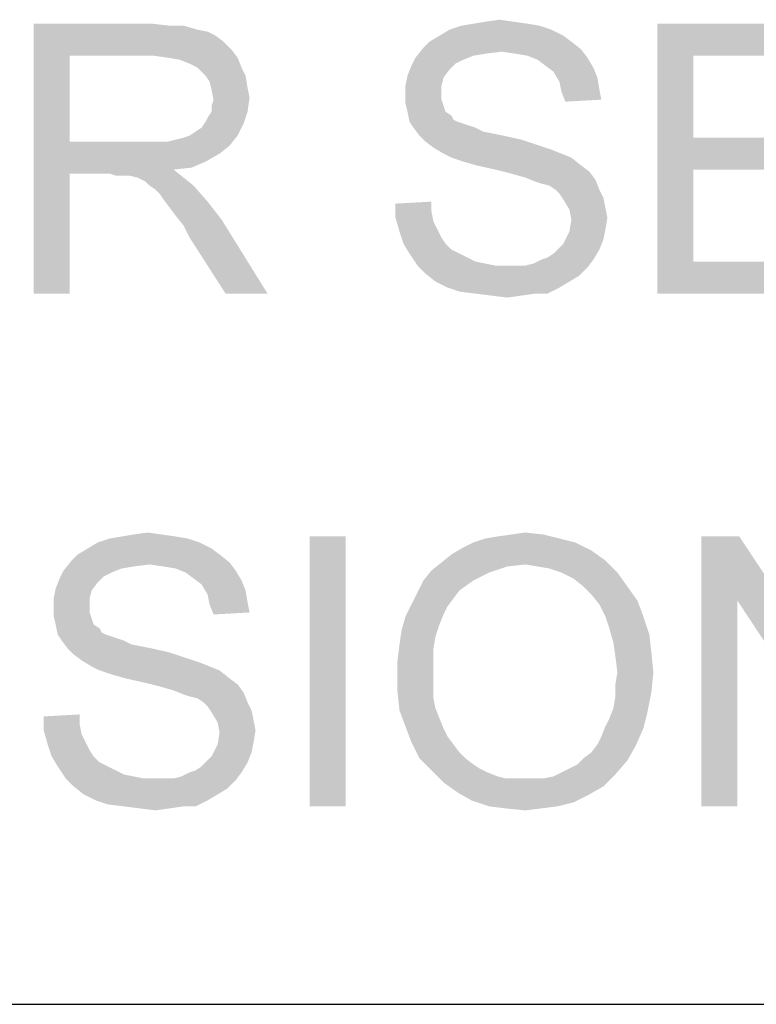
# Model space of a CAD drawing. Extents: x 0 to 1189, y 0 to 841.
# Tile 42 of 125: x 950 to 958, y 40 to 51. Entities that reach past the tile are written whole.
import ezdxf

# ---------------------------------------------------------------- set-up
doc = ezdxf.new("R2010")
doc.units = 0
doc.header["$LTSCALE"] = 65.395
doc.header["$MEASUREMENT"] = 0
doc.layers.get('0').update_dxf_attribs({"linetype": 'CONTINUOUS'})

msp = doc.modelspace()

# ---------------------------------------------------------------- linework, layer by layer
at = {"linetype": 'Continuous'}
for q in [(1160, 40), (1037, 40), (1174, 40)]:
    msp.add_line((909, 40), q, dxfattribs=at)
for points in [[(950.31111, 50.9), (951.62222, 50.9), (950.71111, 50.54444)], [(950.71111, 50.54444), (950.31111, 47.9), (950.31111, 50.9)], [(951.62222, 50.9), (951.82222, 50.87778), (950.71111, 50.54444)], [(955.8, 50.9), (955.06667, 50.87778), (955.2, 50.9)], [(955.06667, 50.87778), (955.8, 50.9), (955.93333, 50.87778)], [(955.64444, 50.92222), (955.2, 50.9), (955.33333, 50.92222)], [(955.2, 50.9), (955.64444, 50.92222), (955.8, 50.9)], [(955.33333, 50.92222), (955.48889, 50.94444), (955.64444, 50.92222)], [(957.24444, 50.9), (959.4, 50.9), (957.64444, 50.54444)], [(957.64444, 50.54444), (957.24444, 47.9), (957.24444, 50.9)], [(957.64444, 50.54444), (959.4, 50.9), (959.4, 50.54444)], [(951.97778, 50.87778), (952.13333, 50.83333), (950.71111, 50.54444)], [(951.82222, 50.87778), (951.97778, 50.87778), (950.71111, 50.54444)], [(952.13333, 50.83333), (952.24444, 50.81111), (950.71111, 50.54444)], [(952.24444, 50.81111), (952.33333, 50.76667), (950.71111, 50.54444)], [(956.06667, 50.83333), (954.82222, 50.76667), (954.93333, 50.83333)], [(954.82222, 50.76667), (956.06667, 50.83333), (956.2, 50.76667)], [(955.93333, 50.87778), (954.93333, 50.83333), (955.06667, 50.87778)], [(954.93333, 50.83333), (955.93333, 50.87778), (956.06667, 50.83333)], [(952.33333, 50.76667), (952.42222, 50.7), (950.71111, 50.54444)], [(952.42222, 50.7), (952.51111, 50.61111), (950.71111, 50.54444)], [(956.28889, 50.7), (954.64444, 50.63333), (954.71111, 50.7)], [(954.64444, 50.63333), (956.28889, 50.7), (956.4, 50.61111)], [(956.2, 50.76667), (954.71111, 50.7), (954.82222, 50.76667)], [(954.71111, 50.7), (956.2, 50.76667), (956.28889, 50.7)], [(951.64444, 50.54444), (950.71111, 50.54444), (952.51111, 50.61111)], [(951.8, 50.52222), (951.64444, 50.54444), (952.51111, 50.61111)], [(951.8, 50.52222), (952.51111, 50.61111), (952.57778, 50.52222)], [(955.51111, 50.58889), (954.55556, 50.52222), (954.64444, 50.63333)], [(955.51111, 50.58889), (955.33333, 50.56667), (954.55556, 50.52222)], [(955.33333, 50.56667), (955.2, 50.54444), (954.55556, 50.52222)], [(954.64444, 50.63333), (956.4, 50.61111), (955.51111, 50.58889)], [(955.66667, 50.56667), (955.51111, 50.58889), (956.4, 50.61111)], [(955.8, 50.54444), (955.66667, 50.56667), (956.4, 50.61111)], [(955.8, 50.54444), (956.4, 50.61111), (956.46667, 50.52222)], [(950.71111, 50.54444), (950.71111, 49.58889), (950.31111, 47.9)], [(952.57778, 50.52222), (951.93333, 50.5), (951.8, 50.52222)], [(952.04444, 50.45556), (951.93333, 50.5), (952.57778, 50.52222)], [(952.13333, 50.41111), (952.04444, 50.45556), (952.57778, 50.52222)], [(952.13333, 50.41111), (952.57778, 50.52222), (952.62222, 50.41111)], [(955.08889, 50.5), (954.51111, 50.43333), (954.55556, 50.52222)], [(955.08889, 50.5), (955, 50.45556), (954.51111, 50.43333)], [(954.51111, 50.43333), (955, 50.45556), (954.93333, 50.38889)], [(954.55556, 50.52222), (955.2, 50.54444), (955.08889, 50.5)], [(956.46667, 50.52222), (955.91111, 50.5), (955.8, 50.54444)], [(956, 50.43333), (955.91111, 50.5), (956.46667, 50.52222)], [(956, 50.43333), (956.46667, 50.52222), (956.53333, 50.41111)], [(957.64444, 50.54444), (957.64444, 49.63333), (957.24444, 47.9)], [(952.62222, 50.41111), (952.22222, 50.32222), (952.13333, 50.41111)], [(952.22222, 50.32222), (952.62222, 50.41111), (952.66667, 50.32222)], [(954.93333, 50.38889), (954.46667, 50.32222), (954.51111, 50.43333)], [(954.46667, 50.32222), (954.93333, 50.38889), (954.86667, 50.3)], [(956.53333, 50.41111), (956.08889, 50.36667), (956, 50.43333)], [(956.08889, 50.36667), (956.53333, 50.41111), (956.57778, 50.3)], [(956.57778, 50.3), (956.15556, 50.25556), (956.08889, 50.36667)], [(952.66667, 50.32222), (952.26667, 50.25556), (952.22222, 50.32222)], [(952.26667, 50.25556), (952.66667, 50.32222), (952.68889, 50.18889)], [(952.68889, 50.18889), (952.28889, 50.16667), (952.26667, 50.25556)], [(954.86667, 50.3), (954.44444, 50.21111), (954.46667, 50.32222)], [(954.44444, 50.21111), (954.86667, 50.3), (954.84444, 50.21111)], [(956.15556, 50.25556), (956.57778, 50.3), (956.6, 50.16667)], [(956.6, 50.16667), (956.17778, 50.14444), (956.15556, 50.25556)], [(952.28889, 50.16667), (952.68889, 50.18889), (952.71111, 50.07778)], [(952.71111, 50.07778), (952.31111, 50.05556), (952.28889, 50.16667)], [(954.84444, 50.21111), (954.84444, 50.12222), (954.44444, 50.1)], [(954.84444, 50.21111), (954.44444, 50.1), (954.44444, 50.21111)], [(956.17778, 50.14444), (956.6, 50.16667), (956.62222, 50.05556)], [(956.62222, 50.05556), (956.22222, 50.03333), (956.17778, 50.14444)], [(952.28889, 49.98889), (952.31111, 50.05556), (952.71111, 50.07778)], [(952.28889, 49.92222), (952.28889, 49.98889), (952.71111, 50.07778)], [(952.28889, 49.92222), (952.71111, 50.07778), (952.68889, 49.92222)], [(954.44444, 50.1), (954.84444, 50.12222), (954.84444, 50.05556)], [(954.84444, 50.05556), (954.44444, 50.01111), (954.44444, 50.1)], [(954.44444, 50.01111), (954.84444, 50.05556), (954.86667, 49.98889)], [(952.22222, 49.81111), (952.24444, 49.85556), (952.68889, 49.92222)], [(952.22222, 49.81111), (952.68889, 49.92222), (952.64444, 49.78889)], [(952.68889, 49.92222), (952.24444, 49.85556), (952.28889, 49.92222)], [(954.86667, 49.98889), (954.46667, 49.92222), (954.44444, 50.01111)], [(954.46667, 49.92222), (954.86667, 49.98889), (954.88889, 49.92222)], [(954.88889, 49.92222), (954.48889, 49.81111), (954.46667, 49.92222)], [(954.88889, 49.92222), (954.95556, 49.87778), (954.48889, 49.81111)], [(952.64444, 49.78889), (952.17778, 49.74444), (952.22222, 49.81111)], [(954.95556, 49.87778), (954.97778, 49.83333), (954.48889, 49.81111)], [(954.48889, 49.81111), (954.97778, 49.83333), (955.02222, 49.81111)], [(955.02222, 49.81111), (954.53333, 49.74444), (954.48889, 49.81111)], [(955.02222, 49.81111), (955.08889, 49.78889), (954.53333, 49.74444)], [(952.04444, 49.65556), (952.11111, 49.7), (952.64444, 49.78889)], [(952.04444, 49.65556), (952.64444, 49.78889), (952.57778, 49.65556)], [(952.11111, 49.7), (952.17778, 49.74444), (952.64444, 49.78889)], [(955.08889, 49.78889), (955.15556, 49.76667), (954.53333, 49.74444)], [(954.53333, 49.74444), (955.15556, 49.76667), (955.22222, 49.74444)], [(955.22222, 49.74444), (954.6, 49.65555), (954.53333, 49.74444)], [(955.22222, 49.74444), (955.31111, 49.7), (954.6, 49.65555)], [(955.31111, 49.7), (955.42222, 49.67778), (954.6, 49.65555)], [(950.71111, 49.58889), (950.71111, 49.23333), (950.31111, 47.9)], [(951.8, 49.58889), (952.48889, 49.54444), (950.71111, 49.23333)], [(951.68889, 49.58889), (951.8, 49.58889), (950.71111, 49.23333)], [(951.55556, 49.58889), (951.68889, 49.58889), (950.71111, 49.23333)], [(950.71111, 49.58889), (951.55556, 49.58889), (950.71111, 49.23333)], [(951.8, 49.58889), (951.88889, 49.61111), (952.57778, 49.65556)], [(951.8, 49.58889), (952.57778, 49.65556), (952.48889, 49.54444)], [(951.88889, 49.61111), (951.97778, 49.63333), (952.57778, 49.65556)], [(952.57778, 49.65556), (951.97778, 49.63333), (952.04444, 49.65556)], [(954.6, 49.65555), (955.42222, 49.67778), (955.53333, 49.65555)], [(955.53333, 49.65555), (954.66667, 49.58889), (954.6, 49.65555)], [(955.53333, 49.65555), (955.73333, 49.61111), (954.66667, 49.58889)], [(954.66667, 49.58889), (955.73333, 49.61111), (955.93333, 49.54444)], [(955.93333, 49.54444), (954.75556, 49.52222), (954.66667, 49.58889)], [(957.64444, 49.63333), (957.64444, 49.27778), (957.24444, 47.9)], [(957.64444, 49.27778), (959.28889, 49.63333), (959.28889, 49.27778)], [(957.64444, 49.63333), (959.28889, 49.63333), (957.64444, 49.27778)], [(952.48889, 49.54444), (952.37778, 49.45556), (950.71111, 49.23333)], [(954.75556, 49.52222), (955.93333, 49.54444), (956.06667, 49.5)], [(956.06667, 49.5), (954.86667, 49.45556), (954.75556, 49.52222)], [(954.86667, 49.45556), (956.06667, 49.5), (956.17778, 49.45556)], [(952.37778, 49.45556), (952.22222, 49.36667), (950.71111, 49.23333)], [(952.22222, 49.36667), (952.06667, 49.3), (950.71111, 49.23333)], [(956.17778, 49.45556), (954.95556, 49.41111), (954.86667, 49.45556)], [(954.95556, 49.41111), (956.17778, 49.45556), (956.28889, 49.41111)], [(956.28889, 49.41111), (955.08889, 49.36667), (954.95556, 49.41111)], [(955.24444, 49.32222), (955.08889, 49.36667), (956.28889, 49.41111)], [(955.24444, 49.32222), (956.28889, 49.41111), (956.4, 49.32222)], [(952.06667, 49.3), (951.86667, 49.27778), (950.71111, 49.23333)], [(951.15556, 49.23333), (950.71111, 49.23333), (951.86667, 49.27778)], [(951.22222, 49.21111), (951.15556, 49.23333), (951.86667, 49.27778)], [(951.28889, 49.21111), (951.22222, 49.21111), (951.86667, 49.27778)], [(951.33333, 49.21111), (951.28889, 49.21111), (951.86667, 49.27778)], [(951.37778, 49.21111), (951.33333, 49.21111), (951.86667, 49.27778)], [(951.46667, 49.18889), (951.37778, 49.21111), (951.86667, 49.27778)], [(951.46667, 49.18889), (951.86667, 49.27778), (951.97778, 49.18889)], [(956.4, 49.32222), (955.44444, 49.27778), (955.24444, 49.32222)], [(955.44444, 49.27778), (956.4, 49.32222), (956.48889, 49.25556)], [(956.48889, 49.25556), (955.62222, 49.23333), (955.44444, 49.27778)], [(955.77778, 49.18889), (955.62222, 49.23333), (956.48889, 49.25556)], [(955.77778, 49.18889), (956.48889, 49.25556), (956.55556, 49.16667)], [(957.64444, 49.27778), (957.64444, 48.25556), (957.24444, 47.9)], [(950.31111, 47.9), (950.71111, 49.23333), (950.71111, 47.9)], [(951.97778, 49.18889), (951.55556, 49.14444), (951.46667, 49.18889)], [(951.6, 49.1), (951.55556, 49.14444), (951.97778, 49.18889)], [(951.6, 49.1), (951.97778, 49.18889), (952.08889, 49.1)], [(956.55556, 49.16667), (955.88889, 49.14444), (955.77778, 49.18889)], [(955.95556, 49.12222), (955.88889, 49.14444), (956.55556, 49.16667)], [(956.04444, 49.1), (955.95556, 49.12222), (956.55556, 49.16667)], [(956.11111, 49.05556), (956.04444, 49.1), (956.55556, 49.16667)], [(956.11111, 49.05556), (956.55556, 49.16667), (956.6, 49.05556)], [(952.08889, 49.1), (951.66667, 49.05556), (951.6, 49.1)], [(951.71111, 49.01111), (951.66667, 49.05556), (952.08889, 49.1)], [(951.75556, 48.94444), (951.71111, 49.01111), (952.08889, 49.1)], [(951.75556, 48.94444), (952.08889, 49.1), (952.24444, 48.92222)], [(956.6, 49.05556), (956.15556, 49.01111), (956.11111, 49.05556)], [(956.15556, 49.01111), (956.6, 49.05556), (956.64444, 48.96667)], [(952.24444, 48.92222), (951.82222, 48.85556), (951.75556, 48.94444)], [(951.88889, 48.76667), (951.82222, 48.85556), (952.24444, 48.92222)], [(951.88889, 48.76667), (952.24444, 48.92222), (952.4, 48.72222)], [(954.33333, 48.9), (954.73333, 48.92222), (954.73333, 48.81111)], [(956.64444, 48.96667), (956.2, 48.94444), (956.15556, 49.01111)], [(956.2, 48.94444), (956.64444, 48.96667), (956.66667, 48.85556)], [(956.66667, 48.85556), (956.26667, 48.83333), (956.2, 48.94444)], [(954.73333, 48.81111), (954.33333, 48.74444), (954.33333, 48.9)], [(956.26667, 48.83333), (956.66667, 48.85556), (956.68889, 48.74444)], [(956.68889, 48.74444), (956.28889, 48.72222), (956.26667, 48.83333)], [(952.4, 48.72222), (951.97778, 48.65556), (951.88889, 48.76667)], [(952.04444, 48.52222), (951.97778, 48.65556), (952.4, 48.72222)], [(952.44444, 47.9), (952.04444, 48.52222), (952.4, 48.72222)], [(952.44444, 47.9), (952.4, 48.72222), (952.91111, 47.9)], [(954.33333, 48.74444), (954.73333, 48.81111), (954.75556, 48.7)], [(954.75556, 48.7), (954.37778, 48.58889), (954.33333, 48.74444)], [(956.66667, 48.61111), (956.26667, 48.58889), (956.28889, 48.72222)], [(956.28889, 48.72222), (956.68889, 48.74444), (956.66667, 48.61111)], [(954.75556, 48.7), (954.8, 48.61111), (954.37778, 48.58889)], [(954.37778, 48.58889), (954.8, 48.61111), (954.84444, 48.52222)], [(956.26667, 48.58889), (956.66667, 48.61111), (956.64444, 48.5)], [(954.84444, 48.52222), (954.42222, 48.45556), (954.37778, 48.58889)], [(954.42222, 48.45556), (954.84444, 48.52222), (954.88889, 48.45556)], [(956.15556, 48.41111), (956.2, 48.45556), (956.64444, 48.5)], [(956.15556, 48.41111), (956.64444, 48.5), (956.6, 48.38889)], [(956.64444, 48.5), (956.2, 48.45556), (956.26667, 48.58889)], [(954.88889, 48.45556), (954.48889, 48.34444), (954.42222, 48.45556)], [(954.88889, 48.45556), (954.95556, 48.38889), (954.48889, 48.34444)], [(954.48889, 48.34444), (954.95556, 48.38889), (955.04444, 48.34444)], [(955.95556, 48.27778), (956.02222, 48.3), (956.6, 48.38889)], [(955.95556, 48.27778), (956.6, 48.38889), (956.53333, 48.27778)], [(956.02222, 48.3), (956.08889, 48.34444), (956.6, 48.38889)], [(956.6, 48.38889), (956.08889, 48.34444), (956.15556, 48.41111)], [(955.04444, 48.34444), (954.57778, 48.21111), (954.48889, 48.34444)], [(955.04444, 48.34444), (955.13333, 48.3), (954.57778, 48.21111)], [(955.13333, 48.3), (955.22222, 48.25556), (954.57778, 48.21111)], [(955.77778, 48.21111), (955.86667, 48.23333), (956.53333, 48.27778)], [(955.77778, 48.21111), (956.53333, 48.27778), (956.46667, 48.18889)], [(956.53333, 48.27778), (955.86667, 48.23333), (955.95556, 48.27778)], [(955.22222, 48.25556), (955.33333, 48.23333), (954.57778, 48.21111)], [(954.57778, 48.21111), (955.33333, 48.23333), (955.44444, 48.21111)], [(955.44444, 48.21111), (954.66667, 48.12222), (954.57778, 48.21111)], [(955.77778, 48.21111), (956.46667, 48.18889), (954.66667, 48.12222)], [(955.66667, 48.21111), (955.77778, 48.21111), (954.66667, 48.12222)], [(955.57778, 48.21111), (955.66667, 48.21111), (954.66667, 48.12222)], [(955.44444, 48.21111), (955.57778, 48.21111), (954.66667, 48.12222)], [(954.66667, 48.12222), (956.46667, 48.18889), (956.37778, 48.1)], [(957.64444, 48.25556), (959.46667, 48.25556), (957.24444, 47.9)], [(957.24444, 47.9), (959.46667, 48.25556), (959.46667, 47.9)], [(956.37778, 48.1), (954.77778, 48.03333), (954.66667, 48.12222)], [(954.77778, 48.03333), (956.37778, 48.1), (956.26667, 48.03333)], [(956.26667, 48.03333), (954.91111, 47.96667), (954.77778, 48.03333)], [(954.91111, 47.96667), (956.26667, 48.03333), (956.15556, 47.96667)], [(956.15556, 47.96667), (955.04444, 47.92222), (954.91111, 47.96667)], [(955.22222, 47.9), (955.04444, 47.92222), (956.15556, 47.96667)], [(955.88889, 47.9), (955.22222, 47.9), (956.15556, 47.96667)], [(955.88889, 47.9), (956.15556, 47.96667), (956.02222, 47.9)], [(955.88889, 47.9), (955.4, 47.87778), (955.22222, 47.9)], [(955.4, 47.87778), (955.88889, 47.9), (955.73333, 47.87778)], [(955.73333, 47.87778), (955.57778, 47.85556), (955.4, 47.87778)], [(951.73333, 45.22222), (951.28889, 45.2), (951.42222, 45.22222)], [(951.28889, 45.2), (951.73333, 45.22222), (951.88889, 45.2)], [(951.42222, 45.22222), (951.57778, 45.24444), (951.73333, 45.22222)], [(955.33333, 45.17778), (955.46667, 45.2), (955.97778, 45.22222)], [(955.33333, 45.17778), (955.97778, 45.22222), (956.15556, 45.17778)], [(955.97778, 45.22222), (955.46667, 45.2), (955.62222, 45.22222)], [(955.62222, 45.22222), (955.77778, 45.24444), (955.97778, 45.22222)], [(952.15556, 45.13333), (950.91111, 45.06667), (951.02222, 45.13333)], [(950.91111, 45.06667), (952.15556, 45.13333), (952.28889, 45.06667)], [(952.02222, 45.17778), (951.02222, 45.13333), (951.15556, 45.17778)], [(951.02222, 45.13333), (952.02222, 45.17778), (952.15556, 45.13333)], [(951.88889, 45.2), (951.15556, 45.17778), (951.28889, 45.2)], [(951.15556, 45.17778), (951.88889, 45.2), (952.02222, 45.17778)], [(953.77778, 45.2), (953.37778, 42.2), (953.37778, 45.2)], [(953.37778, 42.2), (953.77778, 45.2), (953.77778, 42.2)], [(956.33333, 45.13333), (955.06667, 45.06667), (955.2, 45.13333)], [(955.06667, 45.06667), (956.33333, 45.13333), (956.51111, 45.04444)], [(956.15556, 45.17778), (955.2, 45.13333), (955.33333, 45.17778)], [(955.2, 45.13333), (956.15556, 45.17778), (956.33333, 45.13333)], [(958.15556, 45.2), (958.13333, 44.48889), (957.73333, 42.2)], [(958.15556, 45.2), (957.73333, 42.2), (957.73333, 45.2)], [(958.13333, 44.48889), (958.15556, 45.2), (959.68889, 42.88889)], [(952.37778, 45), (950.73333, 44.93333), (950.8, 45)], [(950.73333, 44.93333), (952.37778, 45), (952.48889, 44.91111)], [(952.28889, 45.06667), (950.8, 45), (950.91111, 45.06667)], [(950.8, 45), (952.28889, 45.06667), (952.37778, 45)], [(956.66667, 44.93333), (954.84444, 44.91111), (954.95556, 45)], [(956.51111, 45.04444), (954.95556, 45), (955.06667, 45.06667)], [(954.95556, 45), (956.51111, 45.04444), (956.66667, 44.93333)], [(951.6, 44.88889), (950.64444, 44.82222), (950.73333, 44.93333)], [(951.6, 44.88889), (951.42222, 44.86667), (950.64444, 44.82222)], [(950.73333, 44.93333), (952.48889, 44.91111), (951.6, 44.88889)], [(951.75556, 44.86667), (951.6, 44.88889), (952.48889, 44.91111)], [(951.88889, 44.84444), (951.75556, 44.86667), (952.48889, 44.91111)], [(951.88889, 44.84444), (952.48889, 44.91111), (952.55556, 44.82222)], [(955.77778, 44.88889), (954.73333, 44.82222), (954.84444, 44.91111)], [(955.77778, 44.88889), (955.57778, 44.86667), (954.73333, 44.82222)], [(955.77778, 44.88889), (954.84444, 44.91111), (956.66667, 44.93333)], [(955.91111, 44.86667), (955.77778, 44.88889), (956.66667, 44.93333)], [(956.04444, 44.84444), (955.91111, 44.86667), (956.66667, 44.93333)], [(956.17778, 44.8), (956.04444, 44.84444), (956.66667, 44.93333)], [(956.17778, 44.8), (956.66667, 44.93333), (956.8, 44.8)], [(951.17778, 44.8), (950.6, 44.73333), (950.64444, 44.82222)], [(951.17778, 44.8), (951.08889, 44.75556), (950.6, 44.73333)], [(951.42222, 44.86667), (951.28889, 44.84444), (950.64444, 44.82222)], [(950.64444, 44.82222), (951.28889, 44.84444), (951.17778, 44.8)], [(952.55556, 44.82222), (952, 44.8), (951.88889, 44.84444)], [(952.08889, 44.73333), (952, 44.8), (952.55556, 44.82222)], [(952.08889, 44.73333), (952.55556, 44.82222), (952.62222, 44.71111)], [(955.37778, 44.8), (954.64444, 44.71111), (954.73333, 44.82222)], [(954.64444, 44.71111), (955.37778, 44.8), (955.2, 44.71111)], [(954.73333, 44.82222), (955.57778, 44.86667), (955.37778, 44.8)], [(956.8, 44.8), (956.31111, 44.73333), (956.17778, 44.8)], [(956.42222, 44.64444), (956.31111, 44.73333), (956.8, 44.8)], [(956.42222, 44.64444), (956.8, 44.8), (956.91111, 44.64444)], [(951.02222, 44.68889), (950.55556, 44.62222), (950.6, 44.73333)], [(950.55556, 44.62222), (951.02222, 44.68889), (950.95556, 44.6)], [(950.6, 44.73333), (951.08889, 44.75556), (951.02222, 44.68889)], [(952.62222, 44.71111), (952.17778, 44.66667), (952.08889, 44.73333)], [(952.17778, 44.66667), (952.62222, 44.71111), (952.66667, 44.6)], [(952.66667, 44.6), (952.24444, 44.55556), (952.17778, 44.66667)], [(955.2, 44.71111), (955.04444, 44.6), (954.57778, 44.57778)], [(955.2, 44.71111), (954.57778, 44.57778), (954.64444, 44.71111)], [(950.95556, 44.6), (950.53333, 44.51111), (950.55556, 44.62222)], [(950.53333, 44.51111), (950.95556, 44.6), (950.93333, 44.51111)], [(952.24444, 44.55556), (952.66667, 44.6), (952.68889, 44.46667)], [(952.68889, 44.46667), (952.26667, 44.44444), (952.24444, 44.55556)], [(954.97778, 44.51111), (954.51111, 44.44445), (954.57778, 44.57778)], [(954.57778, 44.57778), (955.04444, 44.6), (954.97778, 44.51111)], [(956.91111, 44.64444), (956.51111, 44.55556), (956.42222, 44.64444)], [(956.51111, 44.55556), (956.91111, 44.64444), (957.02222, 44.48889)], [(957.02222, 44.48889), (956.6, 44.44445), (956.51111, 44.55556)], [(950.93333, 44.51111), (950.93333, 44.42222), (950.53333, 44.4)], [(950.93333, 44.51111), (950.53333, 44.4), (950.53333, 44.51111)], [(952.26667, 44.44444), (952.68889, 44.46667), (952.71111, 44.35556)], [(952.71111, 44.35556), (952.31111, 44.33333), (952.26667, 44.44444)], [(954.91111, 44.42222), (954.44444, 44.31111), (954.51111, 44.44445)], [(954.51111, 44.44445), (954.97778, 44.51111), (954.91111, 44.42222)], [(956.66667, 44.31111), (956.6, 44.44445), (957.02222, 44.48889)], [(956.66667, 44.31111), (957.02222, 44.48889), (957.08889, 44.31111)], [(957.73333, 42.2), (958.13333, 44.48889), (958.13333, 42.2)], [(959.68889, 42.88889), (959.64444, 42.2), (958.13333, 44.48889)], [(950.53333, 44.4), (950.93333, 44.42222), (950.93333, 44.35556)], [(950.93333, 44.35556), (950.53333, 44.31111), (950.53333, 44.4)], [(950.53333, 44.31111), (950.93333, 44.35556), (950.95556, 44.28889)], [(954.91111, 44.42222), (954.86667, 44.33333), (954.44444, 44.31111)], [(954.44444, 44.31111), (954.86667, 44.33333), (954.82222, 44.22222)], [(950.95556, 44.28889), (950.55556, 44.22222), (950.53333, 44.31111)], [(950.55556, 44.22222), (950.95556, 44.28889), (950.97778, 44.22222)], [(950.97778, 44.22222), (950.57778, 44.11111), (950.55556, 44.22222)], [(950.97778, 44.22222), (951.04444, 44.17778), (950.57778, 44.11111)], [(954.82222, 44.22222), (954.4, 44.15556), (954.44444, 44.31111)], [(954.4, 44.15556), (954.82222, 44.22222), (954.77778, 44.08889)], [(957.08889, 44.31111), (956.71111, 44.17778), (956.66667, 44.31111)], [(956.71111, 44.17778), (957.08889, 44.31111), (957.15556, 44.11111)], [(951.04444, 44.17778), (951.06667, 44.13333), (950.57778, 44.11111)], [(950.57778, 44.11111), (951.06667, 44.13333), (951.11111, 44.11111)], [(951.11111, 44.11111), (950.62222, 44.04444), (950.57778, 44.11111)], [(951.11111, 44.11111), (951.17778, 44.08889), (950.62222, 44.04444)], [(954.77778, 44.08889), (954.37778, 44), (954.4, 44.15556)], [(957.15556, 44.11111), (956.75556, 44.02222), (956.71111, 44.17778)], [(956.75556, 44.02222), (957.15556, 44.11111), (957.17778, 43.91111)], [(951.17778, 44.08889), (951.24444, 44.06667), (950.62222, 44.04444)], [(950.62222, 44.04444), (951.24444, 44.06667), (951.31111, 44.04444)], [(951.31111, 44.04444), (950.68889, 43.95555), (950.62222, 44.04444)], [(951.31111, 44.04444), (951.4, 44), (950.68889, 43.95555)], [(951.4, 44), (951.51111, 43.97778), (950.68889, 43.95555)], [(954.75556, 43.95556), (954.35556, 43.82222), (954.37778, 44)], [(954.37778, 44), (954.77778, 44.08889), (954.75556, 43.95556)], [(957.17778, 43.91111), (956.77778, 43.86667), (956.75556, 44.02222)], [(950.68889, 43.95555), (951.51111, 43.97778), (951.62222, 43.95555)], [(951.62222, 43.95555), (950.75556, 43.88889), (950.68889, 43.95555)], [(951.62222, 43.95555), (951.82222, 43.91111), (950.75556, 43.88889)], [(950.75556, 43.88889), (951.82222, 43.91111), (952.02222, 43.84444)], [(952.02222, 43.84444), (950.84444, 43.82222), (950.75556, 43.88889)], [(954.35556, 43.82222), (954.75556, 43.95556), (954.75556, 43.8)], [(956.8, 43.68889), (956.77778, 43.86667), (957.17778, 43.91111)], [(956.8, 43.68889), (957.17778, 43.91111), (957.2, 43.68889)], [(950.84444, 43.82222), (952.02222, 43.84444), (952.15556, 43.8)], [(952.15556, 43.8), (950.95556, 43.75556), (950.84444, 43.82222)], [(950.95556, 43.75556), (952.15556, 43.8), (952.26667, 43.75556)], [(954.75556, 43.8), (954.35556, 43.64444), (954.35556, 43.82222)], [(954.35556, 43.64444), (954.75556, 43.8), (954.75556, 43.64444)], [(952.26667, 43.75556), (951.04444, 43.71111), (950.95556, 43.75556)], [(951.04444, 43.71111), (952.26667, 43.75556), (952.37778, 43.71111)], [(952.37778, 43.71111), (951.17778, 43.66667), (951.04444, 43.71111)], [(951.33333, 43.62222), (951.17778, 43.66667), (952.37778, 43.71111)], [(951.33333, 43.62222), (952.37778, 43.71111), (952.48889, 43.62222)], [(957.2, 43.68889), (956.77778, 43.55556), (956.8, 43.68889)], [(956.77778, 43.55556), (957.2, 43.68889), (957.17778, 43.46667)], [(952.48889, 43.62222), (951.53333, 43.57778), (951.33333, 43.62222)], [(951.53333, 43.57778), (952.48889, 43.62222), (952.57778, 43.55556)], [(952.57778, 43.55556), (951.71111, 43.53333), (951.53333, 43.57778)], [(954.75556, 43.64444), (954.75556, 43.51111), (954.35556, 43.46667)], [(954.75556, 43.64444), (954.35556, 43.46667), (954.35556, 43.64444)], [(951.86667, 43.48889), (951.71111, 43.53333), (952.57778, 43.55556)], [(951.86667, 43.48889), (952.57778, 43.55556), (952.64444, 43.46667)], [(952.64444, 43.46667), (951.97778, 43.44444), (951.86667, 43.48889)], [(952.04444, 43.42222), (951.97778, 43.44444), (952.64444, 43.46667)], [(952.13333, 43.4), (952.04444, 43.42222), (952.64444, 43.46667)], [(952.2, 43.35556), (952.13333, 43.4), (952.64444, 43.46667)], [(952.2, 43.35556), (952.64444, 43.46667), (952.68889, 43.35556)], [(954.35556, 43.46667), (954.75556, 43.51111), (954.75556, 43.4)], [(954.75556, 43.4), (954.37778, 43.26667), (954.35556, 43.46667)], [(956.75556, 43.28889), (956.77778, 43.42222), (957.17778, 43.46667)], [(956.75556, 43.28889), (957.17778, 43.46667), (957.13333, 43.24444)], [(957.17778, 43.46667), (956.77778, 43.42222), (956.77778, 43.55556)], [(952.68889, 43.35556), (952.24444, 43.31111), (952.2, 43.35556)], [(952.24444, 43.31111), (952.68889, 43.35556), (952.73333, 43.26667)], [(954.75556, 43.4), (954.77778, 43.28889), (954.37778, 43.26667)], [(952.73333, 43.26667), (952.28889, 43.24444), (952.24444, 43.31111)], [(952.28889, 43.24444), (952.73333, 43.26667), (952.75556, 43.15556)], [(952.75556, 43.15556), (952.35556, 43.13333), (952.28889, 43.24444)], [(954.37778, 43.26667), (954.77778, 43.28889), (954.82222, 43.17778)], [(954.82222, 43.17778), (954.44444, 43.08889), (954.37778, 43.26667)], [(956.66667, 43.08889), (956.71111, 43.17778), (957.13333, 43.24444)], [(956.66667, 43.08889), (957.13333, 43.24444), (957.08889, 43.06667)], [(957.13333, 43.24444), (956.71111, 43.17778), (956.75556, 43.28889)], [(950.42222, 43.2), (950.82222, 43.22222), (950.82222, 43.11111)], [(950.82222, 43.11111), (950.42222, 43.04444), (950.42222, 43.2)], [(952.35556, 43.13333), (952.75556, 43.15556), (952.77778, 43.04444)], [(952.77778, 43.04444), (952.37778, 43.02222), (952.35556, 43.13333)], [(954.44444, 43.08889), (954.82222, 43.17778), (954.86667, 43.06667)], [(950.42222, 43.04444), (950.82222, 43.11111), (950.84444, 43)], [(950.84444, 43), (950.46667, 42.88889), (950.42222, 43.04444)], [(952.75556, 42.91111), (952.35556, 42.88889), (952.37778, 43.02222)], [(952.37778, 43.02222), (952.77778, 43.04444), (952.75556, 42.91111)], [(954.86667, 43.06667), (954.51111, 42.91111), (954.44444, 43.08889)], [(954.86667, 43.06667), (954.91111, 42.97778), (954.51111, 42.91111)], [(956.57778, 42.88889), (956.62222, 42.97778), (957.08889, 43.06667)], [(956.57778, 42.88889), (957.08889, 43.06667), (957, 42.86667)], [(957.08889, 43.06667), (956.62222, 42.97778), (956.66667, 43.08889)], [(950.84444, 43), (950.88889, 42.91111), (950.46667, 42.88889)], [(950.46667, 42.88889), (950.88889, 42.91111), (950.93333, 42.82222)], [(952.35556, 42.88889), (952.75556, 42.91111), (952.73333, 42.8)], [(954.51111, 42.91111), (954.91111, 42.97778), (954.97778, 42.88889)], [(954.97778, 42.88889), (954.6, 42.73333), (954.51111, 42.91111)], [(950.93333, 42.82222), (950.51111, 42.75556), (950.46667, 42.88889)], [(950.51111, 42.75556), (950.93333, 42.82222), (950.97778, 42.75556)], [(952.24444, 42.71111), (952.28889, 42.75556), (952.73333, 42.8)], [(952.24444, 42.71111), (952.73333, 42.8), (952.68889, 42.68889)], [(952.73333, 42.8), (952.28889, 42.75556), (952.35556, 42.88889)], [(954.97778, 42.88889), (955.04444, 42.8), (954.6, 42.73333)], [(954.6, 42.73333), (955.04444, 42.8), (955.11111, 42.73333)], [(956.42222, 42.73333), (956.51111, 42.8), (957, 42.86667)], [(956.42222, 42.73333), (957, 42.86667), (956.91111, 42.71111)], [(957, 42.86667), (956.51111, 42.8), (956.57778, 42.88889)], [(950.97778, 42.75556), (950.57778, 42.64444), (950.51111, 42.75556)], [(950.97778, 42.75556), (951.04444, 42.68889), (950.57778, 42.64444)], [(950.57778, 42.64444), (951.04444, 42.68889), (951.13333, 42.64444)], [(952.04444, 42.57778), (952.11111, 42.6), (952.68889, 42.68889)], [(952.04444, 42.57778), (952.68889, 42.68889), (952.62222, 42.57778)], [(952.11111, 42.6), (952.17778, 42.64444), (952.68889, 42.68889)], [(952.68889, 42.68889), (952.17778, 42.64444), (952.24444, 42.71111)], [(955.11111, 42.73333), (954.73333, 42.6), (954.6, 42.73333)], [(955.11111, 42.73333), (955.2, 42.66667), (954.73333, 42.6)], [(956.17778, 42.57778), (956.26667, 42.62222), (956.91111, 42.71111)], [(956.17778, 42.57778), (956.91111, 42.71111), (956.77778, 42.55556)], [(956.26667, 42.62222), (956.35556, 42.66667), (956.91111, 42.71111)], [(956.91111, 42.71111), (956.35556, 42.66667), (956.42222, 42.73333)], [(951.13333, 42.64444), (950.66667, 42.51111), (950.57778, 42.64444)], [(951.13333, 42.64444), (951.22222, 42.6), (950.66667, 42.51111)], [(951.22222, 42.6), (951.31111, 42.55556), (950.66667, 42.51111)], [(951.86667, 42.51111), (951.95556, 42.53333), (952.62222, 42.57778)], [(951.86667, 42.51111), (952.62222, 42.57778), (952.55556, 42.48889)], [(952.62222, 42.57778), (951.95556, 42.53333), (952.04444, 42.57778)], [(955.2, 42.66667), (955.26667, 42.62222), (954.73333, 42.6)], [(954.73333, 42.6), (955.26667, 42.62222), (955.35556, 42.57778)], [(955.35556, 42.57778), (954.86667, 42.46667), (954.73333, 42.6)], [(955.35556, 42.57778), (955.46667, 42.53333), (954.86667, 42.46667)], [(956.77778, 42.55556), (956.08889, 42.53333), (956.17778, 42.57778)], [(951.31111, 42.55556), (951.42222, 42.53333), (950.66667, 42.51111)], [(950.66667, 42.51111), (951.42222, 42.53333), (951.53333, 42.51111)], [(951.53333, 42.51111), (950.75556, 42.42222), (950.66667, 42.51111)], [(951.86667, 42.51111), (952.55556, 42.48889), (950.75556, 42.42222)], [(951.75556, 42.51111), (951.86667, 42.51111), (950.75556, 42.42222)], [(951.66667, 42.51111), (951.75556, 42.51111), (950.75556, 42.42222)], [(951.53333, 42.51111), (951.66667, 42.51111), (950.75556, 42.42222)], [(950.75556, 42.42222), (952.55556, 42.48889), (952.46667, 42.4)], [(955.46667, 42.53333), (955.55556, 42.51111), (954.86667, 42.46667)], [(955.86667, 42.51111), (955.97778, 42.51111), (954.86667, 42.46667)], [(955.75556, 42.51111), (955.86667, 42.51111), (954.86667, 42.46667)], [(955.66667, 42.51111), (955.75556, 42.51111), (954.86667, 42.46667)], [(955.55556, 42.51111), (955.66667, 42.51111), (954.86667, 42.46667)], [(956.64444, 42.42222), (954.86667, 42.46667), (955.97778, 42.51111)], [(956.64444, 42.42222), (955.02222, 42.35556), (954.86667, 42.46667)], [(955.97778, 42.51111), (956.08889, 42.53333), (956.77778, 42.55556)], [(955.97778, 42.51111), (956.77778, 42.55556), (956.64444, 42.42222)], [(952.46667, 42.4), (950.86667, 42.33333), (950.75556, 42.42222)], [(950.86667, 42.33333), (952.46667, 42.4), (952.35556, 42.33333)], [(955.02222, 42.35556), (956.64444, 42.42222), (956.48889, 42.33333)], [(956.48889, 42.33333), (955.17778, 42.26667), (955.02222, 42.35556)], [(952.35556, 42.33333), (951, 42.26667), (950.86667, 42.33333)], [(951, 42.26667), (952.35556, 42.33333), (952.24444, 42.26667)], [(952.24444, 42.26667), (951.13333, 42.22222), (951, 42.26667)], [(951.31111, 42.2), (951.13333, 42.22222), (952.24444, 42.26667)], [(951.97778, 42.2), (951.31111, 42.2), (952.24444, 42.26667)], [(951.97778, 42.2), (952.24444, 42.26667), (952.11111, 42.2)], [(955.17778, 42.26667), (956.48889, 42.33333), (956.31111, 42.24444)], [(956.31111, 42.24444), (955.37778, 42.2), (955.17778, 42.26667)], [(951.97778, 42.2), (951.48889, 42.17778), (951.31111, 42.2)], [(951.48889, 42.17778), (951.97778, 42.2), (951.82222, 42.17778)], [(951.82222, 42.17778), (951.66667, 42.15556), (951.48889, 42.17778)], [(955.37778, 42.2), (956.31111, 42.24444), (956.13333, 42.2)], [(956.13333, 42.2), (955.55556, 42.17778), (955.37778, 42.2)], [(955.55556, 42.17778), (956.13333, 42.2), (955.95556, 42.17778)], [(955.95556, 42.17778), (955.77778, 42.15556), (955.55556, 42.17778)]]:
    msp.add_solid(points, dxfattribs=at)

doc.saveas('drawing.dxf')
